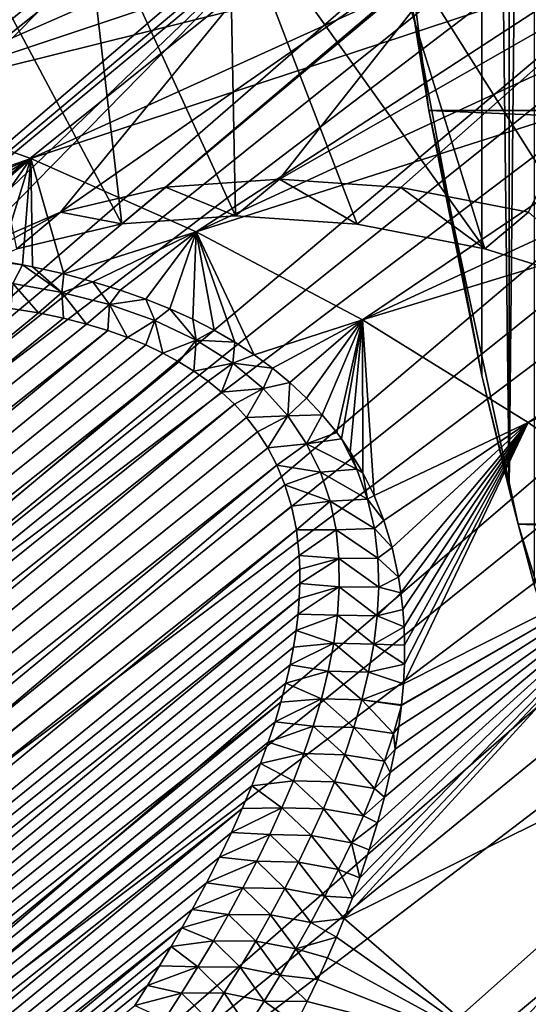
# Model space of a CAD drawing. Header units: metres. Extents: x -82 to 82, y -313 to 40.
# Tile 185 of 256: x -42.71 to -38.63, y -13.93 to -6.03. Entities that reach past the tile are written whole.
import ezdxf

# ---------------------------------------------------------------- set-up
doc = ezdxf.new("R2010")
doc.units = ezdxf.units.M
doc.layers.add('solid_505278_SW0001_CCC', color=7, linetype='CONTINUOUS')

msp = doc.modelspace()

# ---------------------------------------------------------------- linework, layer by layer
at = {"layer": 'solid_505278_SW0001_CCC'}
for points in [[(-24.399204, 11.825222, 22.163069), (-46.085339, -6.391057, 41.571404), (-45.347614, -5.772033, 42.946751)], [(-24.399204, 11.825222, 22.163069), (-24.414347, 11.792377, 21.751451), (-46.085339, -6.391057, 41.571404)], [(-24.414347, 11.792377, 21.751451), (-24.443445, 11.738517, 21.373863), (-46.085339, -6.391057, 41.571404)], [(-24.443445, 11.738517, 21.373863), (-24.485176, 11.665363, 21.023468), (-46.085339, -6.391057, 41.571404)], [(-24.485176, 11.665363, 21.023468), (-24.538759, 11.573708, 20.694605), (-46.085339, -6.391057, 41.571404)], [(-24.538759, 11.573708, 20.694605), (-24.603949, 11.463471, 20.382605), (-46.085339, -6.391057, 41.571404)], [(-24.603949, 11.463471, 20.382605), (-24.680977, 11.333761, 20.08354), (-46.085339, -6.391057, 41.571404)], [(-24.680977, 11.333761, 20.08354), (-46.701576, -7.144948, 40.205154), (-46.085339, -6.391057, 41.571404)], [(-24.680977, 11.333761, 20.08354), (-24.770489, 11.182925, 19.794136), (-46.701576, -7.144948, 40.205154)], [(-24.770489, 11.182925, 19.794136), (-24.873524, 11.008508, 19.511568), (-46.701576, -7.144948, 40.205154)], [(-24.873524, 11.008508, 19.511568), (-24.991585, 10.807069, 19.233332), (-46.701576, -7.144948, 40.205154)], [(-24.991585, 10.807069, 19.233332), (-25.126675, 10.574016, 18.957235), (-46.701576, -7.144948, 40.205154)], [(-25.126675, 10.574016, 18.957235), (-47.189945, -8.025766, 38.862278), (-46.701576, -7.144948, 40.205154)], [(-25.126675, 10.574016, 18.957235), (-25.28129, 10.303438, 18.681427), (-47.189945, -8.025766, 38.862278)], [(-38.780647, 9.801089, -276.783051), (-38.780602, -9.801269, -276.78302), (-38.576862, 10.574772, -276.627075)], [(-38.576862, 10.574772, -276.627075), (-38.780602, -9.801269, -276.78302), (-38.576771, -10.575106, -276.627014)], [(-25.28129, 10.303438, 18.681427), (-25.458252, 9.988089, 18.404537), (-47.189945, -8.025766, 38.862278)], [(-25.458252, 9.988089, 18.404537), (-25.660833, 9.618877, 18.125546), (-47.189945, -8.025766, 38.862278)], [(-38.780647, 9.801089, -276.783051), (-39, 8.888194, -276.922638), (-38.780602, -9.801269, -276.78302)], [(-25.660833, 9.618877, 18.125546), (-25.892649, 9.184609, 17.844055), (-47.189945, -8.025766, 38.862278)], [(-25.892649, 9.184609, 17.844055), (-47.544315, -9.022715, 37.559395), (-47.189945, -8.025766, 38.862278)], [(-25.892649, 9.184609, 17.844055), (-26.15667, 8.673134, 17.5611), (-47.544315, -9.022715, 37.559395)], [(-39, 8.888194, -276.922638), (-39.556194, -5.942004, -277.243774), (-39, -8.888194, -276.922638)], [(-39, 8.888194, -276.922638), (-39, -8.888194, -276.922638), (-38.780602, -9.801269, -276.78302)], [(-26.15667, 8.673134, 17.5611), (-26.301878, 8.383618, 17.41954), (-47.544315, -9.022715, 37.559395)], [(-26.301878, 8.383618, 17.41954), (-26.455378, 8.070251, 17.27841), (-47.544315, -9.022715, 37.559395)], [(-26.455378, 8.070251, 17.27841), (-47.760555, -10.123828, 36.312004), (-47.544315, -9.022715, 37.559395)], [(-26.455378, 8.070251, 17.27841), (-26.987282, 6.926168, 16.854023), (-47.760555, -10.123828, 36.312004)], [(-26.987282, 6.926168, 16.854023), (-27.285824, 6.237528, 16.651392), (-47.760555, -10.123828, 36.312004)], [(-27.285824, 6.237528, 16.651392), (-47.836273, -11.31734, 35.13353), (-47.760555, -10.123828, 36.312004)], [(-27.285824, 6.237528, 16.651392), (-27.598259, 5.472387, 16.461166), (-47.836273, -11.31734, 35.13353)], [(-27.598259, 5.472387, 16.461166), (-27.91514, 4.639678, 16.288202), (-47.836273, -11.31734, 35.13353)], [(-27.91514, 4.639678, 16.288202), (-47.770496, -12.587506, 34.039482), (-47.836273, -11.31734, 35.13353)], [(-27.91514, 4.639678, 16.288202), (-28.226326, 3.751992, 16.136257), (-47.770496, -12.587506, 34.039482)], [(-28.226326, 3.751992, 16.136257), (-28.522213, 2.824004, 16.007748), (-47.770496, -12.587506, 34.039482)], [(-28.522213, 2.824004, 16.007748), (-28.794975, 1.869844, 15.903681), (-47.770496, -12.587506, 34.039482)], [(-28.794975, 1.869844, 15.903681), (-47.563908, -13.921329, 33.041054), (-47.770496, -12.587506, 34.039482)], [(-28.794975, 1.869844, 15.903681), (-29.038921, 0.901737, 15.823969), (-47.563908, -13.921329, 33.041054)], [(-29.038921, 0.901737, 15.823969), (-29.250359, -0.070497, 15.767842), (-47.563908, -13.921329, 33.041054)], [(-29.250359, -0.070497, 15.767842), (-47.219147, -15.301506, 32.15123), (-47.563908, -13.921329, 33.041054)], [(-29.250359, -0.070497, 15.767842), (-29.427204, -1.039332, 15.734186), (-47.219147, -15.301506, 32.15123)], [(-29.427204, -1.039332, 15.734186), (-29.568556, -1.999146, 15.721783), (-47.219147, -15.301506, 32.15123)], [(-29.568556, -1.999146, 15.721783), (-46.740112, -16.712803, 31.379744), (-47.219147, -15.301506, 32.15123)], [(-29.568556, -1.999146, 15.721783), (-29.674345, -2.945798, 15.729449), (-46.740112, -16.712803, 31.379744)], [(-29.674345, -2.945798, 15.729449), (-29.74506, -3.876308, 15.756105), (-46.740112, -16.712803, 31.379744)], [(39.424614, -6.760169, -279.5), (-39.424614, -6.760169, -279.5), (-39.855892, -3.392345, -279.5)], [(-39.556194, -5.942004, -277.243774), (-39.855892, -3.392345, -279.5), (-39.424614, -6.760169, -279.5)], [(39.855892, -3.392345, -279.5), (39.424614, -6.760169, -279.5), (-39.855892, -3.392345, -279.5)], [(-29.74506, -3.876308, 15.756105), (-46.132221, -18.138931, 30.735613), (-46.740112, -16.712803, 31.379744)], [(-29.74506, -3.876308, 15.756105), (-29.781553, -4.78854, 15.800815), (-46.132221, -18.138931, 30.735613)], [(-47.619549, -6.081614, 53.092152), (-46.435051, -6.148829, 54.326317), (-42.58313, -4.68772, 48.488586)], [(-43.162971, -4.707827, 47.83577), (-47.619549, -6.081614, 53.092152), (-42.58313, -4.68772, 48.488586)], [(-46.435051, -6.148829, 54.326317), (-41.984909, -4.707827, 49.124599), (-42.58313, -4.68772, 48.488586)], [(-46.435051, -6.148829, 54.326317), (-41.370056, -4.768087, 49.741943), (-41.984909, -4.707827, 49.124599)], [(-41.380653, -4.770455, 48.206146), (-47.760555, -10.123828, 36.312004), (-47.836273, -11.31734, 35.13353)], [(-40.192127, -4.903139, 49.384624), (-41.380653, -4.770455, 48.206146), (-47.836273, -11.31734, 35.13353)], [(-41.380653, -4.770455, 48.206146), (-42.50259, -4.792206, 46.958755), (-47.760555, -10.123828, 36.312004)], [(-42.50259, -4.792206, 46.958755), (-47.544315, -9.022715, 37.559395), (-47.760555, -10.123828, 36.312004)], [(-42.50259, -4.792206, 46.958755), (-43.545929, -4.968073, 45.655872), (-47.544315, -9.022715, 37.559395)], [(-46.435051, -6.148829, 54.326317), (-45.199207, -6.349902, 55.493782), (-41.370056, -4.768087, 49.741943)], [(-29.781553, -4.78854, 15.800815), (-29.784897, -5.681079, 15.862787), (-46.132221, -18.138931, 30.735613)], [(-45.199207, -6.349902, 55.493782), (-40.740379, -4.868325, 50.33881), (-41.370056, -4.768087, 49.741943)], [(-45.199207, -6.349902, 55.493782), (-40.097721, -5.008245, 50.913445), (-40.740379, -4.868325, 50.33881)], [(-43.802738, -8.362251, 42.259075), (-40.192127, -4.903139, 49.384624), (-47.836273, -11.31734, 35.13353)], [(-43.802738, -8.362251, 42.259075), (-43.13728, -7.906466, 43.405514), (-40.192127, -4.903139, 49.384624)], [(-41.888557, -7.671746, 45.961468), (-43.313072, -4.995088, 46.86018), (-42.205612, -4.91693, 48.143513)], [(-43.13728, -7.906466, 43.405514), (-42.379162, -7.576831, 44.537514), (-40.192127, -4.903139, 49.384624)], [(-42.379162, -7.576831, 44.537514), (-38.952679, -5.188478, 50.478672), (-40.192127, -4.903139, 49.384624)], [(-40.974705, -7.605202, 47.022339), (-42.205612, -4.91693, 48.143513), (-41.026699, -4.995087, 49.361526)], [(-40.974705, -7.605202, 47.022339), (-41.888557, -7.671746, 45.961468), (-42.205612, -4.91693, 48.143513)], [(-45.199207, -6.349902, 55.493782), (-43.922554, -6.683116, 56.584579), (-40.097721, -5.008245, 50.913445)], [(-43.922554, -6.683116, 56.584579), (-39.443974, -5.187439, 51.464165), (-40.097721, -5.008245, 50.913445)], [(-41.888557, -7.671746, 45.961468), (-42.729824, -7.871087, 44.858109), (-43.313072, -4.995088, 46.86018)], [(-38.976078, -7.872189, 48.963791), (-41.026699, -4.995087, 49.361526), (-39.790085, -5.228642, 50.500011)], [(-39.999779, -7.6723, 48.027336), (-40.974705, -7.605202, 47.022339), (-41.026699, -4.995087, 49.361526)], [(-38.976078, -7.872189, 48.963791), (-39.999779, -7.6723, 48.027336), (-41.026699, -4.995087, 49.361526)], [(-43.922554, -6.683116, 56.584579), (-38.781048, -5.40538, 51.989349), (-39.443974, -5.187439, 51.464165)], [(-42.379162, -7.576831, 44.537514), (-41.537888, -7.377484, 45.640892), (-38.952679, -5.188478, 50.478672)], [(-41.537888, -7.377484, 45.640892), (-40.62402, -7.310936, 46.701775), (-38.952679, -5.188478, 50.478672)], [(-40.62402, -7.310936, 46.701775), (-37.674995, -5.623546, 51.4771), (-38.952679, -5.188478, 50.478672)], [(-37.916443, -8.202356, 49.819962), (-39.790085, -5.228642, 50.500011), (-38.510334, -5.614869, 51.545532)], [(-37.916443, -8.202356, 49.819962), (-38.976078, -7.872189, 48.963791), (-39.790085, -5.228642, 50.500011)], [(-43.922554, -6.683116, 56.584579), (-42.61599, -7.14563, 57.589409), (-38.781048, -5.40538, 51.989349)], [(-42.61599, -7.14563, 57.589409), (-38.110893, -5.661428, 52.487465), (-38.781048, -5.40538, 51.989349)], [(-29.784897, -5.681079, 15.862787), (-45.403316, -19.561682, 30.226973), (-46.132221, -18.138931, 30.735613)], [(-29.784897, -5.681079, 15.862787), (-29.756289, -6.552997, 15.941398), (-45.403316, -19.561682, 30.226973)], [(-42.61599, -7.14563, 57.589409), (-41.290657, -7.733496, 58.499695), (-38.110893, -5.661428, 52.487465)], [(-41.290657, -7.733496, 58.499695), (-37.435471, -5.954834, 52.95705), (-38.110893, -5.661428, 52.487465)], [(-40.62402, -7.310936, 46.701775), (-39.64909, -7.378033, 47.706776), (-37.674995, -5.623546, 51.4771)], [(-39.64909, -7.378033, 47.706776), (-38.625401, -7.577919, 48.643223), (-37.674995, -5.623546, 51.4771)], [(-41.290657, -7.733496, 58.499695), (-36.756763, -6.284736, 53.396721), (-37.435471, -5.954834, 52.95705)], [(-39, -8.888194, -276.922638), (-39.556194, -5.942004, -277.243774), (-39.424614, -6.760169, -279.5)], [(-41.290657, -7.733496, 58.499695), (-39.957867, -8.4417, 59.307674), (-36.756763, -6.284736, 53.396721)], [(-39.957867, -8.4417, 59.307674), (-36.076763, -6.650167, 53.805195), (-36.756763, -6.284736, 53.396721)], [(-29.756289, -6.552997, 15.941398), (-29.697023, -7.40295, 16.036051), (-45.403316, -19.561682, 30.226973)], [(-44.577984, -7.830534, 59.593861), (-42.61599, -7.14563, 57.589409), (-43.922554, -6.683116, 56.584579)], [(-39.957867, -8.4417, 59.307674), (-35.397465, -7.050054, 54.181271), (-36.076763, -6.650167, 53.805195)], [(38.70929, -10.079229, -279.5), (-38.70929, -10.079229, -279.5), (-39.424614, -6.760169, -279.5)], [(-39, -8.888194, -276.922638), (-39.424614, -6.760169, -279.5), (-38.70929, -10.079229, -279.5)], [(39.424614, -6.760169, -279.5), (38.70929, -10.079229, -279.5), (-39.424614, -6.760169, -279.5)], [(-39.957867, -8.4417, 59.307674), (-38.628986, -9.264199, 60.006451), (-35.397465, -7.050054, 54.181271)], [(-38.628986, -9.264199, 60.006451), (-34.72086, -7.483225, 54.523842), (-35.397465, -7.050054, 54.181271)], [(-44.577984, -7.830534, 59.593861), (-44.178181, -7.83856, 59.539288), (-42.61599, -7.14563, 57.589409)], [(-44.178181, -7.83856, 59.539288), (-43.811089, -7.857479, 59.505142), (-42.61599, -7.14563, 57.589409)], [(-43.811089, -7.857479, 59.505142), (-43.472775, -7.885674, 59.488411), (-42.61599, -7.14563, 57.589409)], [(-43.472775, -7.885674, 59.488411), (-43.160614, -7.922145, 59.487484), (-42.61599, -7.14563, 57.589409)], [(-43.160614, -7.922145, 59.487484), (-42.872005, -7.966028, 59.500839), (-42.61599, -7.14563, 57.589409)], [(-42.872005, -7.966028, 59.500839), (-42.683132, -8.000368, 59.517262), (-42.61599, -7.14563, 57.589409)], [(-42.683132, -8.000368, 59.517262), (-42.603466, -8.016382, 59.52634), (-42.61599, -7.14563, 57.589409)], [(-42.353287, -8.072764, 59.563232), (-41.290657, -7.733496, 58.499695), (-42.61599, -7.14563, 57.589409)], [(-42.603466, -8.016382, 59.52634), (-42.353287, -8.072764, 59.563232), (-42.61599, -7.14563, 57.589409)], [(-41.537888, -7.377484, 45.640892), (-40.974705, -7.605202, 47.022339), (-40.62402, -7.310936, 46.701775)], [(-40.62402, -7.310936, 46.701775), (-40.974705, -7.605202, 47.022339), (-39.999779, -7.6723, 48.027336)], [(-40.62402, -7.310936, 46.701775), (-39.999779, -7.6723, 48.027336), (-39.64909, -7.378033, 47.706776)], [(-29.697023, -7.40295, 16.036051), (-29.608393, -8.229837, 16.146132), (-45.403316, -19.561682, 30.226973)], [(-42.379162, -7.576831, 44.537514), (-41.888557, -7.671746, 45.961468), (-41.537888, -7.377484, 45.640892)], [(-41.537888, -7.377484, 45.640892), (-41.888557, -7.671746, 45.961468), (-40.974705, -7.605202, 47.022339)], [(-39.64909, -7.378033, 47.706776), (-39.999779, -7.6723, 48.027336), (-38.976078, -7.872189, 48.963791)], [(-39.64909, -7.378033, 47.706776), (-38.976078, -7.872189, 48.963791), (-38.625401, -7.577919, 48.643223)], [(-38.628986, -9.264199, 60.006451), (-37.315357, -10.193976, 60.590061), (-34.72086, -7.483225, 54.523842)], [(-42.379162, -7.576831, 44.537514), (-43.487949, -8.200722, 43.726097), (-42.729824, -7.871087, 44.858109)], [(-43.13728, -7.906466, 43.405514), (-43.487949, -8.200722, 43.726097), (-42.379162, -7.576831, 44.537514)], [(-42.379162, -7.576831, 44.537514), (-42.729824, -7.871087, 44.858109), (-41.888557, -7.671746, 45.961468)], [(-38.625401, -7.577919, 48.643223), (-38.976078, -7.872189, 48.963791), (-37.916443, -8.202356, 49.819962)], [(-42.353287, -8.072764, 59.563232), (-42.119854, -8.134814, 59.610828), (-41.290657, -7.733496, 58.499695)], [(-42.119854, -8.134814, 59.610828), (-41.901062, -8.20231, 59.66843), (-41.290657, -7.733496, 58.499695)], [(-41.901062, -8.20231, 59.66843), (-41.695366, -8.275021, 59.735386), (-41.290657, -7.733496, 58.499695)], [(-41.695366, -8.275021, 59.735386), (-41.501682, -8.352917, 59.811512), (-41.290657, -7.733496, 58.499695)], [(-41.501682, -8.352917, 59.811512), (-41.319012, -8.436109, 59.896828), (-41.290657, -7.733496, 58.499695)], [(-41.319012, -8.436109, 59.896828), (-41.146118, -8.52496, 59.991657), (-41.290657, -7.733496, 58.499695)], [(-40.826557, -8.720773, 60.210728), (-39.957867, -8.4417, 59.307674), (-41.290657, -7.733496, 58.499695)], [(-40.982208, -8.61974, 60.096207), (-40.826557, -8.720773, 60.210728), (-41.290657, -7.733496, 58.499695)], [(-41.146118, -8.52496, 59.991657), (-40.982208, -8.61974, 60.096207), (-41.290657, -7.733496, 58.499695)], [(-43.104267, -7.944793, 59.520256), (-42.683132, -8.000368, 59.517262), (-42.872005, -7.966028, 59.500839)], [(-42.76075, -8.149055, 59.791676), (-42.683132, -8.000368, 59.517262), (-43.104267, -7.944793, 59.520256)], [(-42.76075, -8.149055, 59.791676), (-42.369118, -8.220165, 59.82069), (-42.683132, -8.000368, 59.517262)], [(-42.369118, -8.220165, 59.82069), (-42.603466, -8.016382, 59.52634), (-42.683132, -8.000368, 59.517262)], [(-42.369118, -8.220165, 59.82069), (-42.353287, -8.072764, 59.563232), (-42.603466, -8.016382, 59.52634)], [(-42.369118, -8.220165, 59.82069), (-42.119854, -8.134814, 59.610828), (-42.353287, -8.072764, 59.563232)], [(-42.369118, -8.220165, 59.82069), (-41.987171, -8.318815, 59.89045), (-42.119854, -8.134814, 59.610828)], [(-41.987171, -8.318815, 59.89045), (-41.901062, -8.20231, 59.66843), (-42.119854, -8.134814, 59.610828)], [(-42.76075, -8.149055, 59.791676), (-42.77721, -8.348557, 60.038708), (-42.556381, -8.385443, 60.0532)], [(-42.76075, -8.149055, 59.791676), (-42.556381, -8.385443, 60.0532), (-42.369118, -8.220165, 59.82069)], [(-41.987171, -8.318815, 59.89045), (-41.695366, -8.275021, 59.735386), (-41.901062, -8.20231, 59.66843)], [(-29.608393, -8.229837, 16.146132), (-44.560768, -20.966619, 29.859011), (-45.403316, -19.561682, 30.226973)], [(-29.608393, -8.229837, 16.146132), (-29.491426, -9.03531, 16.271564), (-44.560768, -20.966619, 29.859011)], [(-42.369118, -8.220165, 59.82069), (-42.556381, -8.385443, 60.0532), (-42.354805, -8.427596, 60.078255)], [(-42.369118, -8.220165, 59.82069), (-42.354805, -8.427596, 60.078255), (-42.169922, -8.474665, 60.112907)], [(-42.369118, -8.220165, 59.82069), (-42.169922, -8.474665, 60.112907), (-41.987171, -8.318815, 59.89045)], [(-41.987171, -8.318815, 59.89045), (-41.623775, -8.447172, 60.005917), (-41.695366, -8.275021, 59.735386)], [(-41.623775, -8.447172, 60.005917), (-41.501682, -8.352917, 59.811512), (-41.695366, -8.275021, 59.735386)], [(-63.763016, -25.788082, 80.750114), (-42.556381, -8.385443, 60.0532), (-42.77721, -8.348557, 60.038708)], [(-41.987171, -8.318815, 59.89045), (-42.169922, -8.474665, 60.112907), (-41.99976, -8.526351, 60.156395)], [(-41.987171, -8.318815, 59.89045), (-41.99976, -8.526351, 60.156395), (-41.842224, -8.582294, 60.207947)], [(-41.987171, -8.318815, 59.89045), (-41.842224, -8.582294, 60.207947), (-41.623775, -8.447172, 60.005917)], [(-41.623775, -8.447172, 60.005917), (-41.290676, -8.604978, 60.169041), (-41.501682, -8.352917, 59.811512)], [(-41.290676, -8.604978, 60.169041), (-41.319012, -8.436109, 59.896828), (-41.501682, -8.352917, 59.811512)], [(-63.763016, -25.788082, 80.750114), (-42.354805, -8.427596, 60.078255), (-42.556381, -8.385443, 60.0532)], [(-63.763016, -25.788082, 80.750114), (-42.169922, -8.474665, 60.112907), (-42.354805, -8.427596, 60.078255)], [(-41.623775, -8.447172, 60.005917), (-41.842224, -8.582294, 60.207947), (-41.695576, -8.642614, 60.267426)], [(-41.623775, -8.447172, 60.005917), (-41.695576, -8.642614, 60.267426), (-41.558605, -8.707561, 60.334934)], [(-41.623775, -8.447172, 60.005917), (-41.558605, -8.707561, 60.334934), (-41.290676, -8.604978, 60.169041)], [(-41.290676, -8.604978, 60.169041), (-41.146118, -8.52496, 59.991657), (-41.319012, -8.436109, 59.896828)], [(-40.826557, -8.720773, 60.210728), (-40.678963, -8.828818, 60.336407), (-39.957867, -8.4417, 59.307674)], [(-40.678963, -8.828818, 60.336407), (-40.538883, -8.944576, 60.47406), (-39.957867, -8.4417, 59.307674)], [(-40.538883, -8.944576, 60.47406), (-40.406136, -9.068712, 60.624512), (-39.957867, -8.4417, 59.307674)], [(-40.406136, -9.068712, 60.624512), (-40.280872, -9.20197, 60.788799), (-39.957867, -8.4417, 59.307674)], [(-40.280872, -9.20197, 60.788799), (-40.163578, -9.345687, 60.969021), (-39.957867, -8.4417, 59.307674)], [(-40.163578, -9.345687, 60.969021), (-40.126331, -9.395959, 61.032665), (-39.957867, -8.4417, 59.307674)], [(-40.126331, -9.395959, 61.032665), (-40.054646, -9.500915, 61.16663), (-39.957867, -8.4417, 59.307674)], [(-40.054646, -9.500915, 61.16663), (-39.954517, -9.668789, 61.383141), (-39.957867, -8.4417, 59.307674)], [(-39.864285, -9.851233, 61.621513), (-38.628986, -9.264199, 60.006451), (-39.957867, -8.4417, 59.307674)], [(-39.954517, -9.668789, 61.383141), (-39.864285, -9.851233, 61.621513), (-39.957867, -8.4417, 59.307674)], [(-63.763016, -25.788082, 80.750114), (-41.99976, -8.526351, 60.156395), (-42.169922, -8.474665, 60.112907)], [(-63.763016, -25.788082, 80.750114), (-63.231743, -26.098524, 81.068207), (-41.99976, -8.526351, 60.156395)], [(-63.231743, -26.098524, 81.068207), (-41.842224, -8.582294, 60.207947), (-41.99976, -8.526351, 60.156395)], [(-41.290676, -8.604978, 60.169041), (-40.982208, -8.61974, 60.096207), (-41.146118, -8.52496, 59.991657)], [(-63.231743, -26.098524, 81.068207), (-41.695576, -8.642614, 60.267426), (-41.842224, -8.582294, 60.207947)], [(-41.290676, -8.604978, 60.169041), (-41.558605, -8.707561, 60.334934), (-41.430058, -8.777443, 60.410717)], [(-41.290676, -8.604978, 60.169041), (-41.430058, -8.777443, 60.410717), (-41.308826, -8.852729, 60.495277)], [(-41.290676, -8.604978, 60.169041), (-41.308826, -8.852729, 60.495277), (-40.998081, -8.788747, 60.376842)], [(-41.290676, -8.604978, 60.169041), (-40.998081, -8.788747, 60.376842), (-40.982208, -8.61974, 60.096207)], [(-63.231743, -26.098524, 81.068207), (-41.558605, -8.707561, 60.334934), (-41.695576, -8.642614, 60.267426)], [(-40.998081, -8.788747, 60.376842), (-40.826557, -8.720773, 60.210728), (-40.982208, -8.61974, 60.096207)], [(-63.231743, -26.098524, 81.068207), (-41.430058, -8.777443, 60.410717), (-41.558605, -8.707561, 60.334934)], [(-40.998081, -8.788747, 60.376842), (-40.678963, -8.828818, 60.336407), (-40.826557, -8.720773, 60.210728)], [(-63.231743, -26.098524, 81.068207), (-62.684708, -26.376814, 81.389404), (-41.430058, -8.777443, 60.410717)], [(-62.684708, -26.376814, 81.389404), (-41.308826, -8.852729, 60.495277), (-41.430058, -8.777443, 60.410717)], [(-40.998081, -8.788747, 60.376842), (-41.308826, -8.852729, 60.495277), (-41.194489, -8.934104, 60.589447)], [(-40.998081, -8.788747, 60.376842), (-41.194489, -8.934104, 60.589447), (-41.086636, -9.02225, 60.694115)], [(-40.998081, -8.788747, 60.376842), (-41.086636, -9.02225, 60.694115), (-40.753124, -8.99258, 60.622128)], [(-40.998081, -8.788747, 60.376842), (-40.753124, -8.99258, 60.622128), (-40.678963, -8.828818, 60.336407)], [(-40.753124, -8.99258, 60.622128), (-40.538883, -8.944576, 60.47406), (-40.678963, -8.828818, 60.336407)], [(-62.684708, -26.376814, 81.389404), (-41.194489, -8.934104, 60.589447), (-41.308826, -8.852729, 60.495277)], [(-38.780602, -9.801269, -276.78302), (-39, -8.888194, -276.922638), (-38.70929, -10.079229, -279.5)], [(-62.684708, -26.376814, 81.389404), (-41.086636, -9.02225, 60.694115), (-41.194489, -8.934104, 60.589447)], [(-40.753124, -8.99258, 60.622128), (-41.086636, -9.02225, 60.694115), (-40.984615, -9.118364, 60.810867)], [(-40.753124, -8.99258, 60.622128), (-40.984615, -9.118364, 60.810867), (-40.888721, -9.22365, 60.94138)], [(-40.753124, -8.99258, 60.622128), (-40.888721, -9.22365, 60.94138), (-40.556412, -9.209885, 60.895489)], [(-40.753124, -8.99258, 60.622128), (-40.556412, -9.209885, 60.895489), (-40.538883, -8.944576, 60.47406)], [(-40.556412, -9.209885, 60.895489), (-40.406136, -9.068712, 60.624512), (-40.538883, -8.944576, 60.47406)], [(-62.684708, -26.376814, 81.389404), (-40.984615, -9.118364, 60.810867), (-41.086636, -9.02225, 60.694115)], [(-29.491426, -9.03531, 16.271564), (-29.347158, -9.820936, 16.412695), (-44.560768, -20.966619, 29.859011)], [(-40.556412, -9.209885, 60.895489), (-40.280872, -9.20197, 60.788799), (-40.406136, -9.068712, 60.624512)], [(-62.684708, -26.376814, 81.389404), (-62.122089, -26.622759, 81.71357), (-40.984615, -9.118364, 60.810867)], [(-62.122089, -26.622759, 81.71357), (-40.888721, -9.22365, 60.94138), (-40.984615, -9.118364, 60.810867)], [(-62.122089, -26.622759, 81.71357), (-40.799339, -9.339269, 61.087345), (-40.888721, -9.22365, 60.94138)], [(-40.556412, -9.209885, 60.895489), (-40.888721, -9.22365, 60.94138), (-40.799339, -9.339269, 61.087345)], [(-40.556412, -9.209885, 60.895489), (-40.799339, -9.339269, 61.087345), (-40.717018, -9.466698, 61.250923)], [(-40.556412, -9.209885, 60.895489), (-40.717018, -9.466698, 61.250923), (-40.405342, -9.434978, 61.18811)], [(-40.556412, -9.209885, 60.895489), (-40.405342, -9.434978, 61.18811), (-40.280872, -9.20197, 60.788799)], [(-40.405342, -9.434978, 61.18811), (-40.163578, -9.345687, 60.969021), (-40.280872, -9.20197, 60.788799)], [(-39.864285, -9.851233, 61.621513), (-39.785374, -10.050054, 61.884525), (-38.628986, -9.264199, 60.006451)], [(-39.785374, -10.050054, 61.884525), (-39.719112, -10.267057, 62.174732), (-38.628986, -9.264199, 60.006451)], [(-39.719112, -10.267057, 62.174732), (-39.667435, -10.504616, 62.49567), (-38.628986, -9.264199, 60.006451)], [(-39.667435, -10.504616, 62.49567), (-39.648232, -10.631886, 62.66909), (-38.628986, -9.264199, 60.006451)], [(-39.648232, -10.631886, 62.66909), (-39.633461, -10.765073, 62.851292), (-38.628986, -9.264199, 60.006451)], [(-39.633461, -10.765073, 62.851292), (-39.6236, -10.904386, 63.042667), (-38.628986, -9.264199, 60.006451)], [(-39.629166, -11.362079, 63.677467), (-37.315357, -10.193976, 60.590061), (-38.628986, -9.264199, 60.006451)], [(-39.621307, -11.202729, 63.45565), (-39.629166, -11.362079, 63.677467), (-38.628986, -9.264199, 60.006451)], [(-39.6236, -10.904386, 63.042667), (-39.619732, -11.050267, 63.244289), (-38.628986, -9.264199, 60.006451)], [(-39.619732, -11.050267, 63.244289), (-39.621307, -11.202729, 63.45565), (-38.628986, -9.264199, 60.006451)], [(-62.122089, -26.622759, 81.71357), (-40.717018, -9.466698, 61.250923), (-40.799339, -9.339269, 61.087345)], [(-40.405342, -9.434978, 61.18811), (-40.126331, -9.395959, 61.032665), (-40.163578, -9.345687, 60.969021)], [(-40.405342, -9.434978, 61.18811), (-40.002247, -9.638176, 61.359097), (-40.126331, -9.395959, 61.032665)], [(-40.002247, -9.638176, 61.359097), (-40.054646, -9.500915, 61.16663), (-40.126331, -9.395959, 61.032665)], [(-62.122089, -26.622759, 81.71357), (-40.643017, -9.607995, 61.435078), (-40.717018, -9.466698, 61.250923)], [(-40.405342, -9.434978, 61.18811), (-40.717018, -9.466698, 61.250923), (-40.643017, -9.607995, 61.435078)], [(-40.405342, -9.434978, 61.18811), (-40.643017, -9.607995, 61.435078), (-40.294209, -9.66411, 61.493435)], [(-40.405342, -9.434978, 61.18811), (-40.294209, -9.66411, 61.493435), (-40.002247, -9.638176, 61.359097)], [(-40.002247, -9.638176, 61.359097), (-39.954517, -9.668789, 61.383141), (-40.054646, -9.500915, 61.16663)], [(-62.122089, -26.622759, 81.71357), (-61.544094, -26.836035, 82.040489), (-40.643017, -9.607995, 61.435078)], [(-61.544094, -26.836035, 82.040489), (-40.578873, -9.764202, 61.641533), (-40.643017, -9.607995, 61.435078)], [(-40.294209, -9.66411, 61.493435), (-40.643017, -9.607995, 61.435078), (-40.578873, -9.764202, 61.641533)], [(-40.294209, -9.66411, 61.493435), (-40.578873, -9.764202, 61.641533), (-40.217266, -9.89455, 61.8064)], [(-40.294209, -9.66411, 61.493435), (-39.91647, -9.87816, 61.689278), (-40.002247, -9.638176, 61.359097)], [(-40.294209, -9.66411, 61.493435), (-40.217266, -9.89455, 61.8064), (-39.91647, -9.87816, 61.689278)], [(-39.91647, -9.87816, 61.689278), (-39.954517, -9.668789, 61.383141), (-40.002247, -9.638176, 61.359097)], [(-39.91647, -9.87816, 61.689278), (-39.864285, -9.851233, 61.621513), (-39.954517, -9.668789, 61.383141)], [(-61.544094, -26.836035, 82.040489), (-40.526199, -9.936281, 61.871933), (-40.578873, -9.764202, 61.641533)], [(-40.217266, -9.89455, 61.8064), (-40.578873, -9.764202, 61.641533), (-40.526199, -9.936281, 61.871933)], [(-29.347158, -9.820936, 16.412695), (-43.615726, -22.335091, 29.636663), (-44.560768, -20.966619, 29.859011)], [(-29.347158, -9.820936, 16.412695), (-29.176775, -10.586627, 16.569757), (-43.615726, -22.335091, 29.636663)], [(-39.91647, -9.87816, 61.689278), (-39.785374, -10.050054, 61.884525), (-39.864285, -9.851233, 61.621513)], [(-38.576771, -10.575106, -276.627014), (-38.780602, -9.801269, -276.78302), (-38.70929, -10.079229, -279.5)], [(-61.544094, -26.836035, 82.040489), (-40.487488, -10.125299, 62.127983), (-40.526199, -9.936281, 61.871933)], [(-40.217266, -9.89455, 61.8064), (-40.526199, -9.936281, 61.871933), (-40.487488, -10.125299, 62.127983)], [(-40.217266, -9.89455, 61.8064), (-40.487488, -10.125299, 62.127983), (-40.16935, -10.12504, 62.124161)], [(-40.217266, -9.89455, 61.8064), (-39.862083, -10.116147, 62.021938), (-39.91647, -9.87816, 61.689278)], [(-40.217266, -9.89455, 61.8064), (-40.16935, -10.12504, 62.124161), (-39.862083, -10.116147, 62.021938)], [(-39.862083, -10.116147, 62.021938), (-39.785374, -10.050054, 61.884525), (-39.91647, -9.87816, 61.689278)], [(-39.862083, -10.116147, 62.021938), (-39.719112, -10.267057, 62.174732), (-39.785374, -10.050054, 61.884525)], [(37.71508, -13.325637, -279.5), (-37.71508, -13.325637, -279.5), (-38.70929, -10.079229, -279.5)], [(-38.576771, -10.575106, -276.627014), (-38.70929, -10.079229, -279.5), (-37.71508, -13.325637, -279.5)], [(38.70929, -10.079229, -279.5), (37.71508, -13.325637, -279.5), (-38.70929, -10.079229, -279.5)], [(-61.544094, -26.836035, 82.040489), (-60.950909, -27.016228, 82.369934), (-40.487488, -10.125299, 62.127983)], [(-60.950909, -27.016228, 82.369934), (-40.464653, -10.332062, 62.411079), (-40.487488, -10.125299, 62.127983)], [(-40.16935, -10.12504, 62.124161), (-40.487488, -10.125299, 62.127983), (-40.464653, -10.332062, 62.411079)], [(-40.16935, -10.12504, 62.124161), (-40.464653, -10.332062, 62.411079), (-40.145699, -10.354607, 62.444435)], [(-40.16935, -10.12504, 62.124161), (-39.833534, -10.351503, 62.355053), (-39.862083, -10.116147, 62.021938)], [(-40.16935, -10.12504, 62.124161), (-40.145699, -10.354607, 62.444435), (-39.833534, -10.351503, 62.355053)], [(-39.833534, -10.351503, 62.355053), (-39.719112, -10.267057, 62.174732), (-39.862083, -10.116147, 62.021938)], [(-40.103329, -13.242487, 66.347427), (-36.028183, -11.223099, 61.053532), (-37.315357, -10.193976, 60.590061)], [(-40.038036, -13.076981, 66.109482), (-40.103329, -13.242487, 66.347427), (-37.315357, -10.193976, 60.590061)], [(-39.978611, -12.916177, 65.878853), (-40.038036, -13.076981, 66.109482), (-37.315357, -10.193976, 60.590061)], [(-39.902637, -12.692292, 65.558678), (-39.978611, -12.916177, 65.878853), (-37.315357, -10.193976, 60.590061)], [(-39.836506, -12.477352, 65.251793), (-39.902637, -12.692292, 65.558678), (-37.315357, -10.193976, 60.590061)], [(-39.780434, -12.27122, 64.95845), (-39.836506, -12.477352, 65.251793), (-37.315357, -10.193976, 60.590061)], [(-39.833534, -10.351503, 62.355053), (-39.667435, -10.504616, 62.49567), (-39.719112, -10.267057, 62.174732)], [(-39.734016, -12.073634, 64.67836), (-39.780434, -12.27122, 64.95845), (-37.315357, -10.193976, 60.590061)], [(-39.695709, -11.884096, 64.41021), (-39.734016, -12.073634, 64.67836), (-37.315357, -10.193976, 60.590061)], [(-39.666069, -11.702553, 64.154518), (-39.695709, -11.884096, 64.41021), (-37.315357, -10.193976, 60.590061)], [(-39.644829, -11.533534, 63.917419), (-39.666069, -11.702553, 64.154518), (-37.315357, -10.193976, 60.590061)], [(-39.644302, -11.528682, 63.910622), (-39.644829, -11.533534, 63.917419), (-37.315357, -10.193976, 60.590061)], [(-39.629166, -11.362079, 63.677467), (-39.644302, -11.528682, 63.910622), (-37.315357, -10.193976, 60.590061)], [(-60.950909, -27.016228, 82.369934), (-40.45956, -10.442219, 62.563053), (-40.464653, -10.332062, 62.411079)], [(-40.145699, -10.354607, 62.444435), (-40.464653, -10.332062, 62.411079), (-40.45956, -10.442219, 62.563053)], [(-40.145699, -10.354607, 62.444435), (-40.45956, -10.442219, 62.563053), (-40.459423, -10.557305, 62.722523)], [(-40.145699, -10.354607, 62.444435), (-40.459423, -10.557305, 62.722523), (-40.142887, -10.582905, 62.766045)], [(-40.145699, -10.354607, 62.444435), (-39.826916, -10.584164, 62.687672), (-39.833534, -10.351503, 62.355053)], [(-40.145699, -10.354607, 62.444435), (-40.142887, -10.582905, 62.766045), (-39.826916, -10.584164, 62.687672)], [(-39.826916, -10.584164, 62.687672), (-39.667435, -10.504616, 62.49567), (-39.833534, -10.351503, 62.355053)], [(-60.950909, -27.016228, 82.369934), (-40.459423, -10.557305, 62.722523), (-40.45956, -10.442219, 62.563053)], [(-39.826916, -10.584164, 62.687672), (-39.648232, -10.631886, 62.66909), (-39.667435, -10.504616, 62.49567)], [(-60.950909, -27.016228, 82.369934), (-40.464149, -10.67721, 62.889416), (-40.459423, -10.557305, 62.722523)], [(-40.142887, -10.582905, 62.766045), (-40.464149, -10.67721, 62.889416), (-40.473946, -10.802046, 63.063919)], [(-40.142887, -10.582905, 62.766045), (-40.473946, -10.802046, 63.063919), (-40.157803, -10.809711, 63.088093)], [(-40.142887, -10.582905, 62.766045), (-40.459423, -10.557305, 62.722523), (-40.464149, -10.67721, 62.889416)], [(-40.142887, -10.582905, 62.766045), (-40.157803, -10.809711, 63.088093), (-39.838825, -10.8142, 63.019215)], [(-40.142887, -10.582905, 62.766045), (-39.838825, -10.8142, 63.019215), (-39.826916, -10.584164, 62.687672)], [(-39.838825, -10.8142, 63.019215), (-39.648232, -10.631886, 62.66909), (-39.826916, -10.584164, 62.687672)], [(-29.176775, -10.586627, 16.569757), (-28.981352, -11.332709, 16.743151), (-43.615726, -22.335091, 29.636663)], [(-39.838825, -10.8142, 63.019215), (-39.633461, -10.765073, 62.851292), (-39.648232, -10.631886, 62.66909)], [(-60.950909, -27.016228, 82.369934), (-60.342648, -27.162823, 82.701668), (-40.464149, -10.67721, 62.889416)], [(-60.342648, -27.162823, 82.701668), (-40.473946, -10.802046, 63.063919), (-40.464149, -10.67721, 62.889416)], [(-60.342648, -27.162823, 82.701668), (-40.489517, -10.932257, 63.246605), (-40.473946, -10.802046, 63.063919)], [(-42.606152, -24.465767, 29.759563), (-48.305626, -11.998418, 34.96917), (-48.280914, -10.763391, 36.129955)], [(-41.452251, -25.70079, 29.888214), (-42.606152, -24.465767, 29.759563), (-48.280914, -10.763391, 36.129955)], [(-44.553177, -18.229599, 33.354248), (-41.452251, -25.70079, 29.888214), (-48.280914, -10.763391, 36.129955)], [(-40.157803, -10.809711, 63.088093), (-40.473946, -10.802046, 63.063919), (-40.489517, -10.932257, 63.246605)], [(-40.157803, -10.809711, 63.088093), (-40.489517, -10.932257, 63.246605), (-40.187996, -11.034925, 63.409988)], [(-40.157803, -10.809711, 63.088093), (-40.187996, -11.034925, 63.409988), (-39.866497, -11.041719, 63.3493)], [(-40.157803, -10.809711, 63.088093), (-39.866497, -11.041719, 63.3493), (-39.838825, -10.8142, 63.019215)], [(-39.866497, -11.041719, 63.3493), (-39.6236, -10.904386, 63.042667), (-39.838825, -10.8142, 63.019215)], [(-39.838825, -10.8142, 63.019215), (-39.6236, -10.904386, 63.042667), (-39.633461, -10.765073, 62.851292)], [(-60.342648, -27.162823, 82.701668), (-40.510616, -11.067623, 63.437275), (-40.489517, -10.932257, 63.246605)], [(-40.187996, -11.034925, 63.409988), (-40.489517, -10.932257, 63.246605), (-40.510616, -11.067623, 63.437275)], [(-39.866497, -11.041719, 63.3493), (-39.619732, -11.050267, 63.244289), (-39.6236, -10.904386, 63.042667)], [(-40.187996, -11.034925, 63.409988), (-40.510616, -11.067623, 63.437275), (-40.537678, -11.208416, 63.636295)], [(-40.187996, -11.034925, 63.409988), (-40.537678, -11.208416, 63.636295), (-40.231651, -11.258574, 63.731411)], [(-40.187996, -11.034925, 63.409988), (-40.231651, -11.258574, 63.731411), (-39.908001, -11.266914, 63.677807)], [(-40.187996, -11.034925, 63.409988), (-39.908001, -11.266914, 63.677807), (-39.866497, -11.041719, 63.3493)], [(-39.908001, -11.266914, 63.677807), (-39.621307, -11.202729, 63.45565), (-39.866497, -11.041719, 63.3493)], [(-39.866497, -11.041719, 63.3493), (-39.621307, -11.202729, 63.45565), (-39.619732, -11.050267, 63.244289)], [(-60.342648, -27.162823, 82.701668), (-40.537678, -11.208416, 63.636295), (-40.510616, -11.067623, 63.437275)], [(-60.342648, -27.162823, 82.701668), (-40.571346, -11.355057, 63.844212), (-40.537678, -11.208416, 63.636295)], [(-40.231651, -11.258574, 63.731411), (-40.537678, -11.208416, 63.636295), (-40.571346, -11.355057, 63.844212)], [(-39.908001, -11.266914, 63.677807), (-39.629166, -11.362079, 63.677467), (-39.621307, -11.202729, 63.45565)], [(-40.231651, -11.258574, 63.731411), (-40.571346, -11.355057, 63.844212), (-40.287022, -11.48068, 64.052078)], [(-40.231651, -11.258574, 63.731411), (-40.287022, -11.48068, 64.052078), (-39.961491, -11.489959, 64.004639)], [(-40.231651, -11.258574, 63.731411), (-39.961491, -11.489959, 64.004639), (-39.908001, -11.266914, 63.677807)], [(-40.103329, -13.242487, 66.347427), (-38.89143, -14.29562, 66.721436), (-36.028183, -11.223099, 61.053532)], [(-39.961491, -11.489959, 64.004639), (-39.629166, -11.362079, 63.677467), (-39.908001, -11.266914, 63.677807)], [(-38.89143, -14.29562, 66.721436), (-34.77845, -12.342787, 61.392902), (-36.028183, -11.223099, 61.053532)], [(-60.342648, -27.162823, 82.701668), (-40.611282, -11.507259, 64.060745), (-40.571346, -11.355057, 63.844212)], [(-28.981352, -11.332709, 16.743151), (-28.762028, -12.05919, 16.933319), (-43.615726, -22.335091, 29.636663)], [(-40.287022, -11.48068, 64.052078), (-40.571346, -11.355057, 63.844212), (-40.611282, -11.507259, 64.060745)], [(-39.961491, -11.489959, 64.004639), (-39.644302, -11.528682, 63.910622), (-39.629166, -11.362079, 63.677467)], [(-60.342648, -27.162823, 82.701668), (-59.719311, -27.275183, 83.0354), (-40.611282, -11.507259, 64.060745)], [(-59.719311, -27.275183, 83.0354), (-40.658165, -11.665464, 64.286469), (-40.611282, -11.507259, 64.060745)], [(-40.287022, -11.48068, 64.052078), (-40.611282, -11.507259, 64.060745), (-40.658165, -11.665464, 64.286469)], [(-40.287022, -11.48068, 64.052078), (-40.658165, -11.665464, 64.286469), (-40.352814, -11.701303, 64.371834)], [(-40.287022, -11.48068, 64.052078), (-40.352814, -11.701303, 64.371834), (-40.025551, -11.711015, 64.329758)], [(-40.287022, -11.48068, 64.052078), (-40.025551, -11.711015, 64.329758), (-39.961491, -11.489959, 64.004639)], [(-39.707184, -11.758346, 64.25251), (-39.961491, -11.489959, 64.004639), (-40.025551, -11.711015, 64.329758)], [(-39.961491, -11.489959, 64.004639), (-39.644829, -11.533534, 63.917419), (-39.644302, -11.528682, 63.910622)], [(-39.707184, -11.758346, 64.25251), (-39.644829, -11.533534, 63.917419), (-39.961491, -11.489959, 64.004639)], [(-39.707184, -11.758346, 64.25251), (-39.666069, -11.702553, 64.154518), (-39.644829, -11.533534, 63.917419)], [(-59.719311, -27.275183, 83.0354), (-40.712559, -11.830039, 64.521843), (-40.658165, -11.665464, 64.286469)], [(-40.352814, -11.701303, 64.371834), (-40.658165, -11.665464, 64.286469), (-40.712559, -11.830039, 64.521843)], [(-40.352814, -11.701303, 64.371834), (-40.712559, -11.830039, 64.521843), (-40.428005, -11.920517, 64.690582)], [(-40.352814, -11.701303, 64.371834), (-40.428005, -11.920517, 64.690582), (-40.099121, -11.930244, 64.653191)], [(-40.352814, -11.701303, 64.371834), (-40.099121, -11.930244, 64.653191), (-40.025551, -11.711015, 64.329758)], [(-39.779568, -11.980657, 64.584991), (-40.025551, -11.711015, 64.329758), (-40.099121, -11.930244, 64.653191)], [(-39.707184, -11.758346, 64.25251), (-40.025551, -11.711015, 64.329758), (-39.779568, -11.980657, 64.584991)], [(-39.707184, -11.758346, 64.25251), (-39.779568, -11.980657, 64.584991), (-39.695709, -11.884096, 64.41021)], [(-39.707184, -11.758346, 64.25251), (-39.695709, -11.884096, 64.41021), (-39.666069, -11.702553, 64.154518)], [(-59.719311, -27.275183, 83.0354), (-40.774124, -12.000693, 64.766602), (-40.712559, -11.830039, 64.521843)], [(-40.428005, -11.920517, 64.690582), (-40.712559, -11.830039, 64.521843), (-40.774124, -12.000693, 64.766602)], [(-40.428005, -11.920517, 64.690582), (-40.774124, -12.000693, 64.766602), (-40.511574, -12.138396, 65.00824)], [(-40.428005, -11.920517, 64.690582), (-40.511574, -12.138396, 65.00824), (-40.181171, -12.147796, 64.97496)], [(-40.428005, -11.920517, 64.690582), (-40.181171, -12.147796, 64.97496), (-40.099121, -11.930244, 64.653191)], [(-39.779568, -11.980657, 64.584991), (-39.734016, -12.073634, 64.67836), (-39.695709, -11.884096, 64.41021)], [(-59.719311, -27.275183, 83.0354), (-40.843739, -12.178025, 65.021477), (-40.774124, -12.000693, 64.766602)], [(-42.606152, -24.465767, 29.759563), (-43.683937, -23.157898, 29.781059), (-48.305626, -11.998418, 34.96917)], [(-40.511574, -12.138396, 65.00824), (-40.774124, -12.000693, 64.766602), (-40.843739, -12.178025, 65.021477)], [(-39.860775, -12.200889, 64.915184), (-40.099121, -11.930244, 64.653191), (-40.181171, -12.147796, 64.97496)], [(-39.779568, -11.980657, 64.584991), (-40.099121, -11.930244, 64.653191), (-39.860775, -12.200889, 64.915184)], [(-39.779568, -11.980657, 64.584991), (-39.860775, -12.200889, 64.915184), (-39.734016, -12.073634, 64.67836)], [(-28.762028, -12.05919, 16.933319), (-42.578362, -23.652468, 29.56222), (-43.615726, -22.335091, 29.636663)], [(-28.16559, -13.673676, 17.443703), (-42.578362, -23.652468, 29.56222), (-28.762028, -12.05919, 16.933319)], [(-39.860775, -12.200889, 64.915184), (-39.780434, -12.27122, 64.95845), (-39.734016, -12.073634, 64.67836)], [(-40.511574, -12.138396, 65.00824), (-40.843739, -12.178025, 65.021477), (-40.602745, -12.355012, 65.324768)], [(-40.511574, -12.138396, 65.00824), (-40.602745, -12.355012, 65.324768), (-40.270851, -12.363797, 65.29509)], [(-40.511574, -12.138396, 65.00824), (-40.270851, -12.363797, 65.29509), (-40.181171, -12.147796, 64.97496)], [(-39.94986, -12.41924, 65.243187), (-40.181171, -12.147796, 64.97496), (-40.270851, -12.363797, 65.29509)], [(-39.860775, -12.200889, 64.915184), (-40.181171, -12.147796, 64.97496), (-39.94986, -12.41924, 65.243187)], [(-59.719311, -27.275183, 83.0354), (-40.921795, -12.362277, 65.286804), (-40.843739, -12.178025, 65.021477)], [(-40.602745, -12.355012, 65.324768), (-40.843739, -12.178025, 65.021477), (-40.921795, -12.362277, 65.286804)], [(-39.860775, -12.200889, 64.915184), (-39.94986, -12.41924, 65.243187), (-39.780434, -12.27122, 64.95845)], [(-39.94986, -12.41924, 65.243187), (-39.836506, -12.477352, 65.251793), (-39.780434, -12.27122, 64.95845)], [(-59.719311, -27.275183, 83.0354), (-59.080986, -27.352562, 83.370766), (-40.921795, -12.362277, 65.286804)], [(-59.080986, -27.352562, 83.370766), (-41.008064, -12.553241, 65.562401), (-40.921795, -12.362277, 65.286804)], [(-40.602745, -12.355012, 65.324768), (-40.921795, -12.362277, 65.286804), (-41.008064, -12.553241, 65.562401)], [(-40.602745, -12.355012, 65.324768), (-41.008064, -12.553241, 65.562401), (-40.700905, -12.570439, 65.640144)], [(-40.602745, -12.355012, 65.324768), (-40.700905, -12.570439, 65.640144), (-40.367546, -12.578366, 65.613617)], [(-40.602745, -12.355012, 65.324768), (-40.367546, -12.578366, 65.613617), (-40.270851, -12.363797, 65.29509)], [(-40.046162, -12.635874, 65.569115), (-40.270851, -12.363797, 65.29509), (-40.367546, -12.578366, 65.613617)], [(-39.94986, -12.41924, 65.243187), (-40.270851, -12.363797, 65.29509), (-40.046162, -12.635874, 65.569115)], [(-38.89143, -14.29562, 66.721436), (-37.711143, -15.416755, 66.983505), (-34.77845, -12.342787, 61.392902)], [(-39.94986, -12.41924, 65.243187), (-40.046162, -12.635874, 65.569115), (-39.836506, -12.477352, 65.251793)], [(-40.046162, -12.635874, 65.569115), (-39.902637, -12.692292, 65.558678), (-39.836506, -12.477352, 65.251793)], [(-59.080986, -27.352562, 83.370766), (-41.103653, -12.751672, 65.849174), (-41.008064, -12.553241, 65.562401)], [(-40.700905, -12.570439, 65.640144), (-41.008064, -12.553241, 65.562401), (-41.103653, -12.751672, 65.849174)], [(-40.700905, -12.570439, 65.640144), (-41.103653, -12.751672, 65.849174), (-40.805447, -12.784748, 65.954346)], [(-40.700905, -12.570439, 65.640144), (-40.805447, -12.784748, 65.954346), (-40.470646, -12.791612, 65.930595)], [(-40.700905, -12.570439, 65.640144), (-40.470646, -12.791612, 65.930595), (-40.367546, -12.578366, 65.613617)], [(-40.149063, -12.850941, 65.893059), (-40.367546, -12.578366, 65.613617), (-40.470646, -12.791612, 65.930595)], [(-40.046162, -12.635874, 65.569115), (-40.367546, -12.578366, 65.613617), (-40.149063, -12.850941, 65.893059)], [(-40.046162, -12.635874, 65.569115), (-40.149063, -12.850941, 65.893059), (-39.978611, -12.916177, 65.878853)], [(-40.046162, -12.635874, 65.569115), (-39.978611, -12.916177, 65.878853), (-39.902637, -12.692292, 65.558678)], [(-59.080986, -27.352562, 83.370766), (-41.208664, -12.95761, 66.147232), (-41.103653, -12.751672, 65.849174)], [(-40.805447, -12.784748, 65.954346), (-41.103653, -12.751672, 65.849174), (-41.208664, -12.95761, 66.147232)], [(-40.805447, -12.784748, 65.954346), (-41.208664, -12.95761, 66.147232), (-40.915829, -12.998004, 66.26738)], [(-40.805447, -12.784748, 65.954346), (-40.915829, -12.998004, 66.26738), (-40.57959, -13.003635, 66.246063)], [(-40.805447, -12.784748, 65.954346), (-40.57959, -13.003635, 66.246063), (-40.470646, -12.791612, 65.930595)], [(-40.257954, -13.064579, 66.215118), (-40.470646, -12.791612, 65.930595), (-40.57959, -13.003635, 66.246063)], [(-40.149063, -12.850941, 65.893059), (-40.470646, -12.791612, 65.930595), (-40.257954, -13.064579, 66.215118)], [(-40.149063, -12.850941, 65.893059), (-40.257954, -13.064579, 66.215118), (-40.038036, -13.076981, 66.109482)], [(-40.149063, -12.850941, 65.893059), (-40.038036, -13.076981, 66.109482), (-39.978611, -12.916177, 65.878853)], [(-59.080986, -27.352562, 83.370766), (-41.323162, -13.171048, 66.456596), (-41.208664, -12.95761, 66.147232)], [(-40.915829, -12.998004, 66.26738), (-41.208664, -12.95761, 66.147232), (-41.323162, -13.171048, 66.456596)], [(-40.915829, -12.998004, 66.26738), (-41.323162, -13.171048, 66.456596), (-41.031666, -13.210269, 66.579231)], [(-40.915829, -12.998004, 66.26738), (-41.031666, -13.210269, 66.579231), (-40.69397, -13.21452, 66.560051)], [(-40.915829, -12.998004, 66.26738), (-40.69397, -13.21452, 66.560051), (-40.57959, -13.003635, 66.246063)], [(-40.372395, -13.276905, 66.53537), (-40.57959, -13.003635, 66.246063), (-40.69397, -13.21452, 66.560051)], [(-40.257954, -13.064579, 66.215118), (-40.57959, -13.003635, 66.246063), (-40.372395, -13.276905, 66.53537)], [(-40.257954, -13.064579, 66.215118), (-40.372395, -13.276905, 66.53537), (-40.103329, -13.242487, 66.347427)], [(-40.257954, -13.064579, 66.215118), (-40.103329, -13.242487, 66.347427), (-40.038036, -13.076981, 66.109482)], [(-59.080986, -27.352562, 83.370766), (-41.405422, -13.317953, 66.669647), (-41.323162, -13.171048, 66.456596)], [(-41.031666, -13.210269, 66.579231), (-41.323162, -13.171048, 66.456596), (-41.405422, -13.317953, 66.669647)], [(-41.031666, -13.210269, 66.579231), (-41.405422, -13.317953, 66.669647), (-41.15258, -13.421601, 66.889915)], [(-41.031666, -13.210269, 66.579231), (-41.15258, -13.421601, 66.889915), (-40.813419, -13.424344, 66.872604)], [(-41.031666, -13.210269, 66.579231), (-40.813419, -13.424344, 66.872604), (-40.69397, -13.21452, 66.560051)], [(-40.492012, -13.488016, 66.853874), (-40.69397, -13.21452, 66.560051), (-40.813419, -13.424344, 66.872604)], [(-40.372395, -13.276905, 66.53537), (-40.69397, -13.21452, 66.560051), (-40.492012, -13.488016, 66.853874)], [(-40.372395, -13.276905, 66.53537), (-40.165424, -13.392692, 66.563438), (-40.103329, -13.242487, 66.347427)], [(-40.165424, -13.392692, 66.563438), (-38.89143, -14.29562, 66.721436), (-40.103329, -13.242487, 66.347427)], [(-59.080986, -27.352562, 83.370766), (-58.42778, -27.394125, 83.707375), (-41.405422, -13.317953, 66.669647)], [(-58.42778, -27.394125, 83.707375), (-41.492599, -13.468659, 66.88829), (-41.405422, -13.317953, 66.669647)], [(-41.15258, -13.421601, 66.889915), (-41.405422, -13.317953, 66.669647), (-41.492599, -13.468659, 66.88829)], [(-40.372395, -13.276905, 66.53537), (-40.492012, -13.488016, 66.853874), (-40.165424, -13.392692, 66.563438)], [(-41.15258, -13.421601, 66.889915), (-41.492599, -13.468659, 66.88829), (-41.278206, -13.632058, 67.19944)], [(-41.15258, -13.421601, 66.889915), (-41.278206, -13.632058, 67.19944), (-40.937576, -13.633185, 67.183754)], [(-41.15258, -13.421601, 66.889915), (-40.937576, -13.633185, 67.183754), (-40.813419, -13.424344, 66.872604)], [(-40.616436, -13.69801, 67.170708), (-40.813419, -13.424344, 66.872604), (-40.937576, -13.633185, 67.183754)], [(-40.492012, -13.488016, 66.853874), (-40.813419, -13.424344, 66.872604), (-40.616436, -13.69801, 67.170708)], [(-40.492012, -13.488016, 66.853874), (-40.238041, -13.560262, 66.804634), (-40.165424, -13.392692, 66.563438)], [(-40.165424, -13.392692, 66.563438), (-40.238041, -13.560262, 66.804634), (-38.89143, -14.29562, 66.721436)], [(-58.42778, -27.394125, 83.707375), (-41.584278, -13.622864, 67.112198), (-41.492599, -13.468659, 66.88829)], [(-41.278206, -13.632058, 67.19944), (-41.492599, -13.468659, 66.88829), (-41.584278, -13.622864, 67.112198)], [(-40.492012, -13.488016, 66.853874), (-40.616436, -13.69801, 67.170708), (-40.316555, -13.732458, 67.052917)], [(-40.492012, -13.488016, 66.853874), (-40.316555, -13.732458, 67.052917), (-40.238041, -13.560262, 66.804634)], [(-40.238041, -13.560262, 66.804634), (-40.316555, -13.732458, 67.052917), (-38.89143, -14.29562, 66.721436)], [(-58.42778, -27.394125, 83.707375), (-41.680866, -13.780835, 67.341682), (-41.584278, -13.622864, 67.112198)], [(-41.278206, -13.632058, 67.19944), (-41.584278, -13.622864, 67.112198), (-41.680866, -13.780835, 67.341682)], [(-41.278206, -13.632058, 67.19944), (-41.680866, -13.780835, 67.341682), (-41.40823, -13.84169, 67.507813)], [(-41.278206, -13.632058, 67.19944), (-41.40823, -13.84169, 67.507813), (-41.066113, -13.841111, 67.493538)], [(-41.278206, -13.632058, 67.19944), (-41.066113, -13.841111, 67.493538), (-40.937576, -13.633185, 67.183754)], [(-40.745312, -13.906978, 67.485931), (-40.937576, -13.633185, 67.183754), (-41.066113, -13.841111, 67.493538)], [(-40.616436, -13.69801, 67.170708), (-40.937576, -13.633185, 67.183754), (-40.745312, -13.906978, 67.485931)], [(-28.16559, -13.673676, 17.443703), (-41.461132, -24.902836, 29.636663), (-42.578362, -23.652468, 29.56222)], [(-28.16559, -13.673676, 17.443703), (-27.467567, -15.167238, 18.048855), (-41.461132, -24.902836, 29.636663)], [(-40.616436, -13.69801, 67.170708), (-40.745312, -13.906978, 67.485931), (-40.40147, -13.909451, 67.308678)], [(-40.616436, -13.69801, 67.170708), (-40.40147, -13.909451, 67.308678), (-40.316555, -13.732458, 67.052917)], [(-40.316555, -13.732458, 67.052917), (-40.40147, -13.909451, 67.308678), (-38.89143, -14.29562, 66.721436)], [(-58.42778, -27.394125, 83.707375), (-41.782825, -13.942882, 67.577095), (-41.680866, -13.780835, 67.341682)], [(-41.40823, -13.84169, 67.507813), (-41.680866, -13.780835, 67.341682), (-41.782825, -13.942882, 67.577095)], [(-41.40823, -13.84169, 67.507813), (-41.782825, -13.942882, 67.577095), (-41.542423, -14.050544, 67.815033)], [(-41.40823, -13.84169, 67.507813), (-41.542423, -14.050544, 67.815033), (-41.198788, -14.048181, 67.801987)], [(-41.40823, -13.84169, 67.507813), (-41.198788, -14.048181, 67.801987), (-41.066113, -13.841111, 67.493538)], [(-40.878391, -14.114988, 67.799599), (-41.066113, -13.841111, 67.493538), (-41.198788, -14.048181, 67.801987)], [(-40.745312, -13.906978, 67.485931), (-41.066113, -13.841111, 67.493538), (-40.878391, -14.114988, 67.799599)], [(-40.745312, -13.906978, 67.485931), (-40.878391, -14.114988, 67.799599), (-40.49213, -14.091149, 67.571274)], [(-40.745312, -13.906978, 67.485931), (-40.49213, -14.091149, 67.571274), (-40.40147, -13.909451, 67.308678)], [(-40.40147, -13.909451, 67.308678), (-40.49213, -14.091149, 67.571274), (-38.89143, -14.29562, 66.721436)]]:
    msp.add_3dface(points, dxfattribs=at)

doc.saveas('drawing.dxf')
